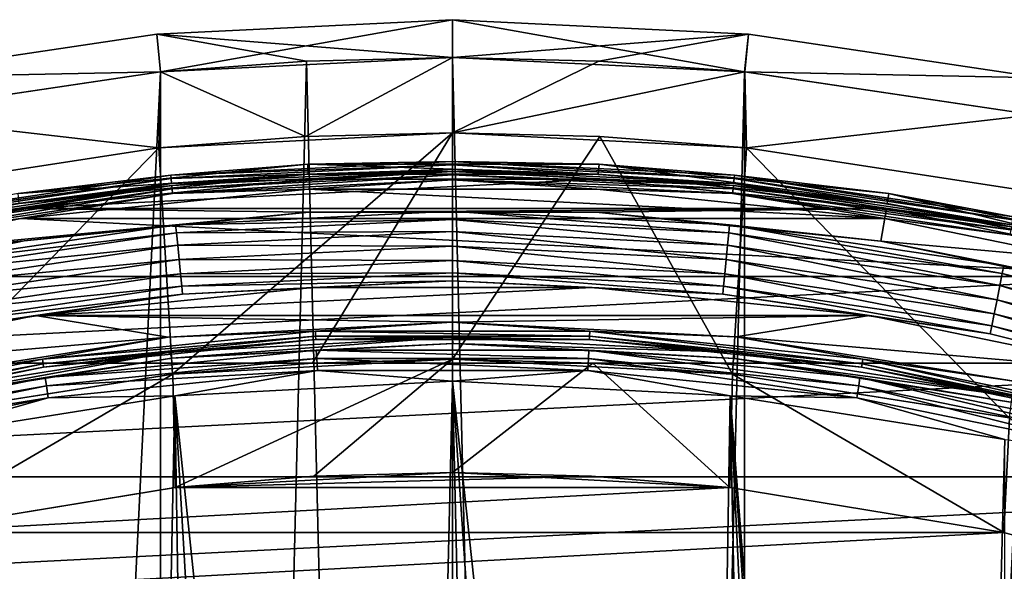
# Model space of a CAD drawing. Header units: millimetres. Extents: x -40 to 40, y -40 to 40.
# Tile 253 of 256: x -5.7 to 7.3, y 32.7 to 40. Entities that reach past the tile are written whole.
import ezdxf

# ---------------------------------------------------------------- set-up
doc = ezdxf.new("R2010")
doc.units = ezdxf.units.MM
doc.header["$LTSCALE"] = 26.699852
for name, color, linetype in [('1', 7, 'CONTINUOUS'), ('10', 7, 'CONTINUOUS'), ('11', 7, 'CONTINUOUS'), ('12', 7, 'CONTINUOUS'), ('13', 7, 'CONTINUOUS'), ('14', 7, 'CONTINUOUS'), ('15', 7, 'CONTINUOUS'), ('16', 7, 'CONTINUOUS'), ('17', 7, 'CONTINUOUS'), ('2', 7, 'CONTINUOUS'), ('38', 7, 'CONTINUOUS'), ('40', 7, 'CONTINUOUS'), ('41', 7, 'CONTINUOUS'), ('43', 7, 'CONTINUOUS'), ('44', 7, 'CONTINUOUS'), ('45', 7, 'CONTINUOUS'), ('48', 7, 'CONTINUOUS'), ('5', 7, 'CONTINUOUS'), ('6', 7, 'CONTINUOUS'), ('60', 7, 'CONTINUOUS'), ('64', 7, 'CONTINUOUS'), ('65', 7, 'CONTINUOUS'), ('66', 7, 'CONTINUOUS'), ('7', 7, 'CONTINUOUS'), ('9', 7, 'CONTINUOUS')]:
    doc.layers.add(name, color=color, linetype=linetype)

msp = doc.modelspace()

# ---------------------------------------------------------------- linework, layer by layer
at = {"layer": '1', "linetype": 'Continuous'}
for points in [[(-1.939, 39.452), (-3.873, 39.31), (-3.872, -39.31), (-1.939, 39.452)], [(0, -39.5), (-1.939, 39.452), (-3.872, -39.31), (0, -39.5)], [(0, 39.5), (-1.939, 39.452), (0, -39.5), (0, 39.5)], [(1.939, -39.452), (0, 39.5), (0, -39.5), (1.939, -39.452)], [(3.872, 39.31), (0, 39.5), (1.939, -39.452), (3.872, 39.31)], [(-3.873, 39.31), (-7.707, 38.741), (-7.706, -38.741), (-3.873, 39.31)], [(-3.872, -39.31), (-3.873, 39.31), (-7.706, -38.741), (-3.872, -39.31)], [(3.873, -39.31), (3.872, 39.31), (1.939, -39.452), (3.873, -39.31)], [(7.706, 38.741), (3.872, 39.31), (3.873, -39.31), (7.706, 38.741)], [(7.707, -38.741), (7.706, 38.741), (3.873, -39.31), (7.707, -38.741)]]:
    msp.add_3dface(points, dxfattribs=at)
at = {"layer": '10', "linetype": 'Continuous'}
for points in [[(-3.896, 38.302, -15), (-1.951, 38.451, -15), (-3.895, 38.302, -4), (-3.896, 38.302, -15)], [(0, 38.5, -15), (0, 38.5, -4), (-3.895, 38.302, -4), (0, 38.5, -15)], [(-1.951, 38.451, -15), (0, 38.5, -15), (-3.895, 38.302, -4), (-1.951, 38.451, -15)], [(-7.751, 37.712, -15), (-3.896, 38.302, -15), (-7.75, 37.712, -4), (-7.751, 37.712, -15)], [(-7.75, 37.712, -4), (-3.896, 38.302, -15), (-3.895, 38.302, -4), (-7.75, 37.712, -4)]]:
    msp.add_3dface(points, dxfattribs=at)
at = {"layer": '11', "linetype": 'Continuous'}
for points in [[(-3.895, 38.302, -4), (0, 38.5, -4), (-3.712, 35.305, -4), (-3.895, 38.302, -4)], [(-3.712, 35.305, -4), (0, 38.5, -4), (-1.859, 35.451, -4), (-3.712, 35.305, -4)], [(0, 38.5, -4), (0, 35.5, -4), (-1.859, 35.451, -4), (0, 38.5, -4)], [(0, 38.5, -4), (1.951, 38.451, -4), (0, 35.5, -4), (0, 38.5, -4)], [(0, 35.5, -4), (1.951, 38.451, -4), (3.711, 35.305, -4), (0, 35.5, -4)], [(1.951, 38.451, -4), (3.896, 38.302, -4), (3.711, 35.305, -4), (1.951, 38.451, -4)], [(-7.75, 37.712, -4), (-3.895, 38.302, -4), (-7.382, 34.724, -4), (-7.75, 37.712, -4)], [(-7.382, 34.724, -4), (-3.895, 38.302, -4), (-3.712, 35.305, -4), (-7.382, 34.724, -4)], [(3.711, 35.305, -4), (3.896, 38.302, -4), (7.381, 34.724, -4), (3.711, 35.305, -4)], [(3.896, 38.302, -4), (7.751, 37.712, -4), (7.381, 34.724, -4), (3.896, 38.302, -4)]]:
    msp.add_3dface(points, dxfattribs=at)
at = {"layer": '12', "linetype": 'Continuous'}
for points in [[(0, 35.5, -6.5), (3.711, 35.305, -4), (1.859, 35.451, -6.5), (0, 35.5, -6.5)], [(0, 35.5, -4), (3.711, 35.305, -4), (0, 35.5, -6.5), (0, 35.5, -4)], [(1.859, 35.451, -6.5), (3.711, 35.305, -4), (3.712, 35.305, -6.5), (1.859, 35.451, -6.5)], [(3.711, 35.305, -4), (7.381, 34.724, -4), (3.712, 35.305, -6.5), (3.711, 35.305, -4)], [(3.712, 35.305, -6.5), (7.381, 34.724, -4), (7.382, 34.724, -6.5), (3.712, 35.305, -6.5)]]:
    msp.add_3dface(points, dxfattribs=at)
at = {"layer": '13', "linetype": 'Continuous'}
for points in [[(-3.712, 35.305, -4), (-1.859, 35.451, -4), (-3.711, 35.305, -6.5), (-3.712, 35.305, -4)], [(0, 35.5, -4), (0, 35.5, -6.5), (-3.711, 35.305, -6.5), (0, 35.5, -4)], [(-1.859, 35.451, -4), (0, 35.5, -4), (-3.711, 35.305, -6.5), (-1.859, 35.451, -4)], [(-7.382, 34.724, -4), (-3.712, 35.305, -4), (-7.381, 34.724, -6.5), (-7.382, 34.724, -4)], [(-7.381, 34.724, -6.5), (-3.712, 35.305, -4), (-3.711, 35.305, -6.5), (-7.381, 34.724, -6.5)]]:
    msp.add_3dface(points, dxfattribs=at)
at = {"layer": '14', "linetype": 'Continuous'}
for points in [[(-3.711, 35.305, -6.5), (0, 35.5, -6.5), (-3.677, 33.801, -6.5), (-3.711, 35.305, -6.5)], [(-3.677, 33.801, -6.5), (0, 35.5, -6.5), (-1.842, 33.95, -6.5), (-3.677, 33.801, -6.5)], [(-1.842, 33.95, -6.5), (0, 35.5, -6.5), (0, 34, -6.5), (-1.842, 33.95, -6.5)], [(0, 35.5, -6.5), (1.859, 35.451, -6.5), (0, 34, -6.5), (0, 35.5, -6.5)], [(0, 34, -6.5), (1.859, 35.451, -6.5), (3.676, 33.801, -6.5), (0, 34, -6.5)], [(1.859, 35.451, -6.5), (3.712, 35.305, -6.5), (3.676, 33.801, -6.5), (1.859, 35.451, -6.5)], [(-7.381, 34.724, -6.5), (-3.711, 35.305, -6.5), (-7.31, 33.205, -6.5), (-7.381, 34.724, -6.5)], [(-7.31, 33.205, -6.5), (-3.711, 35.305, -6.5), (-3.677, 33.801, -6.5), (-7.31, 33.205, -6.5)], [(3.676, 33.801, -6.5), (3.712, 35.305, -6.5), (7.309, 33.205, -6.5), (3.676, 33.801, -6.5)], [(3.712, 35.305, -6.5), (7.382, 34.724, -6.5), (7.309, 33.205, -6.5), (3.712, 35.305, -6.5)], [(7.309, 33.205, -6.5), (7.382, 34.724, -6.5), (10.857, 32.22, -6.5), (7.309, 33.205, -6.5)]]:
    msp.add_3dface(points, dxfattribs=at)
at = {"layer": '15', "linetype": 'Continuous'}
for points in [[(-3.677, 33.801, -6.5), (-1.842, 33.95, -6.5), (-3.676, 33.801, -3.5), (-3.677, 33.801, -6.5)], [(0, 34, -6.5), (0, 34, -3.5), (-3.676, 33.801, -3.5), (0, 34, -6.5)], [(-1.842, 33.95, -6.5), (0, 34, -6.5), (-3.676, 33.801, -3.5), (-1.842, 33.95, -6.5)], [(-7.31, 33.205, -6.5), (-3.677, 33.801, -6.5), (-7.309, 33.205, -3.5), (-7.31, 33.205, -6.5)], [(-7.309, 33.205, -3.5), (-3.677, 33.801, -6.5), (-3.676, 33.801, -3.5), (-7.309, 33.205, -3.5)]]:
    msp.add_3dface(points, dxfattribs=at)
at = {"layer": '16', "linetype": 'Continuous'}
for points in [[(-3.676, 33.801, -3.5), (0, 34, -3.5), (1.842, 33.95, -3.5), (-3.676, 33.801, -3.5)], [(3.677, 33.801, -3.5), (-3.676, 33.801, -3.5), (1.842, 33.95, -3.5), (3.677, 33.801, -3.5)], [(-7.309, 33.205, -3.5), (-3.676, 33.801, -3.5), (3.677, 33.801, -3.5), (-7.309, 33.205, -3.5)], [(7.31, 33.205, -3.5), (-7.309, 33.205, -3.5), (3.677, 33.801, -3.5), (7.31, 33.205, -3.5)], [(10.857, 32.22, -3.5), (-10.857, 32.22, -3.5), (7.31, 33.205, -3.5), (10.857, 32.22, -3.5)], [(-10.857, 32.22, -3.5), (-7.309, 33.205, -3.5), (7.31, 33.205, -3.5), (-10.857, 32.22, -3.5)]]:
    msp.add_3dface(points, dxfattribs=at)
at = {"layer": '17', "linetype": 'Continuous'}
for points in [[(0, 34, -6.5), (3.676, 33.801, -6.5), (0, 34, -3.5), (0, 34, -6.5)], [(0, 34, -3.5), (3.676, 33.801, -6.5), (1.842, 33.95, -3.5), (0, 34, -3.5)], [(3.676, 33.801, -6.5), (3.677, 33.801, -3.5), (1.842, 33.95, -3.5), (3.676, 33.801, -6.5)], [(3.676, 33.801, -6.5), (7.309, 33.205, -6.5), (3.677, 33.801, -3.5), (3.676, 33.801, -6.5)], [(7.309, 33.205, -6.5), (7.31, 33.205, -3.5), (3.677, 33.801, -3.5), (7.309, 33.205, -6.5)], [(7.309, 33.205, -6.5), (10.857, 32.22, -6.5), (7.31, 33.205, -3.5), (7.309, 33.205, -6.5)], [(10.857, 32.22, -6.5), (10.857, 32.22, -3.5), (7.31, 33.205, -3.5), (10.857, 32.22, -6.5)]]:
    msp.add_3dface(points, dxfattribs=at)
at = {"layer": '2', "linetype": 'Continuous'}
for points in [[(-3.921, 39.807, -0.5), (0, 39.5), (0, 40, -0.5), (-3.921, 39.807, -0.5)], [(0, 40, -0.5), (3.872, 39.31), (3.921, 39.807, -0.5), (0, 40, -0.5)], [(0, 39.5), (3.872, 39.31), (0, 40, -0.5), (0, 39.5)], [(-7.804, 39.231, -0.5), (-3.873, 39.31), (-3.921, 39.807, -0.5), (-7.804, 39.231, -0.5)], [(-3.873, 39.31), (-1.939, 39.452), (-3.921, 39.807, -0.5), (-3.873, 39.31)], [(-1.939, 39.452), (0, 39.5), (-3.921, 39.807, -0.5), (-1.939, 39.452)], [(3.921, 39.807, -0.5), (3.872, 39.31), (7.804, 39.231, -0.5), (3.921, 39.807, -0.5)], [(-7.707, 38.741), (-3.873, 39.31), (-7.804, 39.231, -0.5), (-7.707, 38.741)], [(3.872, 39.31), (7.706, 38.741), (7.804, 39.231, -0.5), (3.872, 39.31)]]:
    msp.add_3dface(points, dxfattribs=at)
at = {"layer": '38', "linetype": 'Continuous'}
for points in [[(1.849, 36.453, -6), (-5.528, 36.079, -6), (5.527, 36.079, -6), (1.849, 36.453, -6)], [(-1.849, 36.453, -6), (-5.528, 36.079, -6), (1.849, 36.453, -6), (-1.849, 36.453, -6)], [(-5.528, 36.079, -6), (-9.15, 35.335, -6), (-3.769, 35.795, -6), (-5.528, 36.079, -6)], [(5.527, 36.079, -6), (-5.528, 36.079, -6), (-0.008, 35.993, -6), (5.527, 36.079, -6)], [(-0.008, 35.993, -6), (-5.528, 36.079, -6), (-3.769, 35.795, -6), (-0.008, 35.993, -6)], [(3.754, 35.796, -6), (5.527, 36.079, -6), (-0.008, 35.993, -6), (3.754, 35.796, -6)], [(9.149, 35.335, -6), (5.527, 36.079, -6), (3.754, 35.796, -6), (9.149, 35.335, -6)], [(-3.769, 35.795, -6), (-9.15, 35.335, -6), (-7.489, 35.205, -6), (-3.769, 35.795, -6)], [(7.474, 35.208, -6), (9.149, 35.335, -6), (3.754, 35.796, -6), (7.474, 35.208, -6)]]:
    msp.add_3dface(points, dxfattribs=at)
at = {"layer": '40', "linetype": 'Continuous'}
for points in [[(-5.679, 37.068, -6), (-3.672, 37.282, -5.81), (-1.9, 37.452, -6), (-5.679, 37.068, -6)], [(-3.672, 37.282, -5.81), (0, 37.462, -5.81), (-1.9, 37.452, -6), (-3.672, 37.282, -5.81)], [(-3.672, 37.282, -5.81), (0, 37.354, -5.647), (0, 37.462, -5.81), (-3.672, 37.282, -5.81)], [(-3.661, 37.174, -5.647), (0, 37.354, -5.647), (-3.672, 37.282, -5.81), (-3.661, 37.174, -5.647)], [(-3.661, 37.174, -5.647), (0, 37.192, -5.538), (0, 37.354, -5.647), (-3.661, 37.174, -5.647)], [(-1.9, 37.452, -6), (0, 37.462, -5.81), (1.899, 37.452, -6), (-1.9, 37.452, -6)], [(0, 37.462, -5.81), (3.672, 37.282, -5.81), (1.899, 37.452, -6), (0, 37.462, -5.81)], [(0, 37.462, -5.81), (3.661, 37.174, -5.647), (3.672, 37.282, -5.81), (0, 37.462, -5.81)], [(0, 37.354, -5.647), (3.661, 37.174, -5.647), (0, 37.462, -5.81), (0, 37.354, -5.647)], [(0, 37.192, -5.538), (3.645, 37.013, -5.538), (0, 37.354, -5.647), (0, 37.192, -5.538)], [(0, 37.354, -5.647), (3.645, 37.013, -5.538), (3.661, 37.174, -5.647), (0, 37.354, -5.647)], [(1.899, 37.452, -6), (3.672, 37.282, -5.81), (5.679, 37.067, -6), (1.899, 37.452, -6)], [(-7.309, 36.743, -5.81), (-3.672, 37.282, -5.81), (-5.679, 37.068, -6), (-7.309, 36.743, -5.81)], [(-7.309, 36.743, -5.81), (-3.661, 37.174, -5.647), (-3.672, 37.282, -5.81), (-7.309, 36.743, -5.81)], [(3.661, 37.174, -5.647), (7.287, 36.636, -5.647), (3.672, 37.282, -5.81), (3.661, 37.174, -5.647)], [(3.672, 37.282, -5.81), (7.309, 36.743, -5.81), (5.679, 37.067, -6), (3.672, 37.282, -5.81)], [(3.672, 37.282, -5.81), (7.287, 36.636, -5.647), (7.309, 36.743, -5.81), (3.672, 37.282, -5.81)], [(-7.287, 36.636, -5.647), (-3.661, 37.174, -5.647), (-7.309, 36.743, -5.81), (-7.287, 36.636, -5.647)], [(-7.287, 36.636, -5.647), (-3.645, 37.013, -5.538), (-3.661, 37.174, -5.647), (-7.287, 36.636, -5.647)], [(-3.645, 37.013, -5.538), (0, 37.192, -5.538), (-3.661, 37.174, -5.647), (-3.645, 37.013, -5.538)], [(-3.645, 37.013, -5.538), (0, 37.001, -5.5), (0, 37.192, -5.538), (-3.645, 37.013, -5.538)], [(0, 37.192, -5.538), (3.627, 36.822, -5.5), (3.645, 37.013, -5.538), (0, 37.192, -5.538)], [(0, 37.001, -5.5), (3.627, 36.822, -5.5), (0, 37.192, -5.538), (0, 37.001, -5.5)], [(3.645, 37.013, -5.538), (7.256, 36.477, -5.538), (3.661, 37.174, -5.647), (3.645, 37.013, -5.538)], [(3.661, 37.174, -5.647), (7.256, 36.477, -5.538), (7.287, 36.636, -5.647), (3.661, 37.174, -5.647)], [(-9.399, 36.303, -6), (-7.309, 36.743, -5.81), (-5.679, 37.068, -6), (-9.399, 36.303, -6)], [(-7.256, 36.477, -5.538), (-3.645, 37.013, -5.538), (-7.287, 36.636, -5.647), (-7.256, 36.477, -5.538)], [(-7.256, 36.477, -5.538), (-3.627, 36.822, -5.5), (-3.645, 37.013, -5.538), (-7.256, 36.477, -5.538)], [(-3.627, 36.822, -5.5), (0, 37.001, -5.5), (-3.645, 37.013, -5.538), (-3.627, 36.822, -5.5)], [(-3.627, 36.822, -5.5), (0, 36.809, -5.538), (0, 37.001, -5.5), (-3.627, 36.822, -5.5)], [(0, 37.001, -5.5), (3.608, 36.632, -5.538), (3.627, 36.822, -5.5), (0, 37.001, -5.5)], [(0, 36.809, -5.538), (3.608, 36.632, -5.538), (0, 37.001, -5.5), (0, 36.809, -5.538)], [(3.627, 36.822, -5.5), (7.218, 36.29, -5.5), (3.645, 37.013, -5.538), (3.627, 36.822, -5.5)], [(3.645, 37.013, -5.538), (7.218, 36.29, -5.5), (7.256, 36.477, -5.538), (3.645, 37.013, -5.538)], [(5.679, 37.067, -6), (7.309, 36.743, -5.81), (9.399, 36.303, -6), (5.679, 37.067, -6)], [(-7.218, 36.29, -5.5), (-3.627, 36.822, -5.5), (-7.256, 36.477, -5.538), (-7.218, 36.29, -5.5)], [(-7.218, 36.29, -5.5), (-3.608, 36.632, -5.538), (-3.627, 36.822, -5.5), (-7.218, 36.29, -5.5)], [(-3.608, 36.632, -5.538), (0, 36.809, -5.538), (-3.627, 36.822, -5.5), (-3.608, 36.632, -5.538)], [(3.608, 36.632, -5.538), (7.181, 36.102, -5.538), (3.627, 36.822, -5.5), (3.608, 36.632, -5.538)], [(3.627, 36.822, -5.5), (7.181, 36.102, -5.538), (7.218, 36.29, -5.5), (3.627, 36.822, -5.5)], [(-3.608, 36.632, -5.538), (0, 36.647, -5.646), (0, 36.809, -5.538), (-3.608, 36.632, -5.538)], [(0, 36.809, -5.538), (3.592, 36.47, -5.646), (3.608, 36.632, -5.538), (0, 36.809, -5.538)], [(0, 36.647, -5.646), (3.592, 36.47, -5.646), (0, 36.809, -5.538), (0, 36.647, -5.646)], [(7.287, 36.636, -5.647), (10.843, 35.746, -5.647), (7.309, 36.743, -5.81), (7.287, 36.636, -5.647)], [(7.309, 36.743, -5.81), (10.875, 35.849, -5.81), (9.399, 36.303, -6), (7.309, 36.743, -5.81)], [(7.309, 36.743, -5.81), (10.843, 35.746, -5.647), (10.875, 35.849, -5.81), (7.309, 36.743, -5.81)], [(-7.181, 36.102, -5.538), (-3.608, 36.632, -5.538), (-7.218, 36.29, -5.5), (-7.181, 36.102, -5.538)], [(-7.181, 36.102, -5.538), (-3.592, 36.47, -5.646), (-3.608, 36.632, -5.538), (-7.181, 36.102, -5.538)], [(-3.592, 36.47, -5.646), (0, 36.647, -5.646), (-3.608, 36.632, -5.538), (-3.592, 36.47, -5.646)], [(-3.592, 36.47, -5.646), (0, 36.538, -5.809), (0, 36.647, -5.646), (-3.592, 36.47, -5.646)], [(0, 36.538, -5.809), (3.581, 36.362, -5.809), (0, 36.647, -5.646), (0, 36.538, -5.809)], [(0, 36.647, -5.646), (3.581, 36.362, -5.809), (3.592, 36.47, -5.646), (0, 36.647, -5.646)], [(3.592, 36.47, -5.646), (7.149, 35.942, -5.646), (3.608, 36.632, -5.538), (3.592, 36.47, -5.646)], [(3.608, 36.632, -5.538), (7.149, 35.942, -5.646), (7.181, 36.102, -5.538), (3.608, 36.632, -5.538)], [(7.256, 36.477, -5.538), (10.796, 35.591, -5.538), (7.287, 36.636, -5.647), (7.256, 36.477, -5.538)], [(7.287, 36.636, -5.647), (10.796, 35.591, -5.538), (10.843, 35.746, -5.647), (7.287, 36.636, -5.647)], [(-7.149, 35.942, -5.646), (-3.592, 36.47, -5.646), (-7.181, 36.102, -5.538), (-7.149, 35.942, -5.646)], [(-7.149, 35.942, -5.646), (-3.581, 36.362, -5.809), (-3.592, 36.47, -5.646), (-7.149, 35.942, -5.646)], [(-5.528, 36.079, -6), (-1.849, 36.453, -6), (-3.581, 36.362, -5.809), (-5.528, 36.079, -6)], [(-3.581, 36.362, -5.809), (0, 36.538, -5.809), (-3.592, 36.47, -5.646), (-3.581, 36.362, -5.809)], [(-3.581, 36.362, -5.809), (-1.849, 36.453, -6), (0, 36.538, -5.809), (-3.581, 36.362, -5.809)], [(-1.849, 36.453, -6), (1.849, 36.453, -6), (0, 36.538, -5.809), (-1.849, 36.453, -6)], [(0, 36.538, -5.809), (1.849, 36.453, -6), (3.581, 36.362, -5.809), (0, 36.538, -5.809)], [(1.849, 36.453, -6), (5.527, 36.079, -6), (3.581, 36.362, -5.809), (1.849, 36.453, -6)], [(3.581, 36.362, -5.809), (7.128, 35.836, -5.809), (3.592, 36.47, -5.646), (3.581, 36.362, -5.809)], [(3.592, 36.47, -5.646), (7.128, 35.836, -5.809), (7.149, 35.942, -5.646), (3.592, 36.47, -5.646)], [(7.218, 36.29, -5.5), (10.741, 35.407, -5.5), (7.256, 36.477, -5.538), (7.218, 36.29, -5.5)], [(7.256, 36.477, -5.538), (10.741, 35.407, -5.5), (10.796, 35.591, -5.538), (7.256, 36.477, -5.538)], [(-7.128, 35.836, -5.809), (-3.581, 36.362, -5.809), (-7.149, 35.942, -5.646), (-7.128, 35.836, -5.809)], [(-7.128, 35.836, -5.809), (-5.528, 36.079, -6), (-3.581, 36.362, -5.809), (-7.128, 35.836, -5.809)], [(3.581, 36.362, -5.809), (5.527, 36.079, -6), (7.128, 35.836, -5.809), (3.581, 36.362, -5.809)], [(7.181, 36.102, -5.538), (10.685, 35.224, -5.538), (7.218, 36.29, -5.5), (7.181, 36.102, -5.538)], [(7.218, 36.29, -5.5), (10.685, 35.224, -5.538), (10.741, 35.407, -5.5), (7.218, 36.29, -5.5)], [(-9.15, 35.335, -6), (-5.528, 36.079, -6), (-7.128, 35.836, -5.809), (-9.15, 35.335, -6)], [(5.527, 36.079, -6), (9.149, 35.335, -6), (7.128, 35.836, -5.809), (5.527, 36.079, -6)], [(7.149, 35.942, -5.646), (10.638, 35.069, -5.646), (7.181, 36.102, -5.538), (7.149, 35.942, -5.646)], [(7.181, 36.102, -5.538), (10.638, 35.069, -5.646), (10.685, 35.224, -5.538), (7.181, 36.102, -5.538)], [(7.128, 35.836, -5.809), (10.606, 34.965, -5.809), (7.149, 35.942, -5.646), (7.128, 35.836, -5.809)], [(7.149, 35.942, -5.646), (10.606, 34.965, -5.809), (10.638, 35.069, -5.646), (7.149, 35.942, -5.646)], [(7.128, 35.836, -5.809), (9.149, 35.335, -6), (10.606, 34.965, -5.809), (7.128, 35.836, -5.809)]]:
    msp.add_3dface(points, dxfattribs=at)
at = {"layer": '41', "linetype": 'Continuous'}
for points in [[(-1.91, 37.888, -6), (-5.733, 37.5, -6), (1.932, 37.887, -6), (-1.91, 37.888, -6)], [(1.932, 37.887, -6), (-5.733, 37.5, -6), (5.754, 37.497, -6), (1.932, 37.887, -6)], [(-9.496, 36.728, -6), (-1.9, 37.452, -6), (-5.733, 37.5, -6), (-9.496, 36.728, -6)], [(-5.733, 37.5, -6), (-1.9, 37.452, -6), (5.754, 37.497, -6), (-5.733, 37.5, -6)], [(-1.9, 37.452, -6), (1.899, 37.452, -6), (5.754, 37.497, -6), (-1.9, 37.452, -6)], [(1.899, 37.452, -6), (5.679, 37.067, -6), (5.754, 37.497, -6), (1.899, 37.452, -6)], [(5.754, 37.497, -6), (5.679, 37.067, -6), (9.516, 36.723, -6), (5.754, 37.497, -6)], [(-5.679, 37.068, -6), (-1.9, 37.452, -6), (-9.496, 36.728, -6), (-5.679, 37.068, -6)], [(-9.399, 36.303, -6), (-5.679, 37.068, -6), (-9.496, 36.728, -6), (-9.399, 36.303, -6)], [(5.679, 37.067, -6), (9.399, 36.303, -6), (9.516, 36.723, -6), (5.679, 37.067, -6)]]:
    msp.add_3dface(points, dxfattribs=at)
at = {"layer": '43', "linetype": 'Continuous'}
for points in [[(-3.737, 37.938, -6.126), (0, 38.122, -6.126), (-1.92, 38.088, -6.203), (-3.737, 37.938, -6.126)], [(-3.737, 37.938, -6.126), (0, 38.079, -6.06), (0, 38.122, -6.126), (-3.737, 37.938, -6.126)], [(-1.92, 38.088, -6.203), (0, 38.122, -6.126), (1.942, 38.087, -6.203), (-1.92, 38.088, -6.203)], [(0, 38.122, -6.126), (3.737, 37.938, -6.126), (1.942, 38.087, -6.203), (0, 38.122, -6.126)], [(0, 38.079, -6.06), (3.732, 37.895, -6.06), (0, 38.122, -6.126), (0, 38.079, -6.06)], [(0, 38.122, -6.126), (3.732, 37.895, -6.06), (3.737, 37.938, -6.126), (0, 38.122, -6.126)], [(-5.762, 37.698, -6.203), (-3.737, 37.938, -6.126), (-1.92, 38.088, -6.203), (-5.762, 37.698, -6.203)], [(-3.732, 37.895, -6.06), (0, 38.079, -6.06), (-3.737, 37.938, -6.126), (-3.732, 37.895, -6.06)], [(-3.732, 37.895, -6.06), (0, 38.013, -6.016), (0, 38.079, -6.06), (-3.732, 37.895, -6.06)], [(-3.726, 37.83, -6.016), (0, 38.013, -6.016), (-3.732, 37.895, -6.06), (-3.726, 37.83, -6.016)], [(-3.726, 37.83, -6.016), (-1.91, 37.888, -6), (0, 38.013, -6.016), (-3.726, 37.83, -6.016)], [(-1.91, 37.888, -6), (1.932, 37.887, -6), (0, 38.013, -6.016), (-1.91, 37.888, -6)], [(0, 38.079, -6.06), (3.726, 37.83, -6.016), (3.732, 37.895, -6.06), (0, 38.079, -6.06)], [(0, 38.013, -6.016), (3.726, 37.83, -6.016), (0, 38.079, -6.06), (0, 38.013, -6.016)], [(0, 38.013, -6.016), (1.932, 37.887, -6), (3.726, 37.83, -6.016), (0, 38.013, -6.016)], [(1.942, 38.087, -6.203), (3.737, 37.938, -6.126), (5.785, 37.695, -6.203), (1.942, 38.087, -6.203)], [(-7.437, 37.389, -6.126), (-3.737, 37.938, -6.126), (-5.762, 37.698, -6.203), (-7.437, 37.389, -6.126)], [(-7.437, 37.389, -6.126), (-3.732, 37.895, -6.06), (-3.737, 37.938, -6.126), (-7.437, 37.389, -6.126)], [(-7.429, 37.347, -6.06), (-3.732, 37.895, -6.06), (-7.437, 37.389, -6.126), (-7.429, 37.347, -6.06)], [(-7.429, 37.347, -6.06), (-3.726, 37.83, -6.016), (-3.732, 37.895, -6.06), (-7.429, 37.347, -6.06)], [(-5.733, 37.5, -6), (-1.91, 37.888, -6), (-3.726, 37.83, -6.016), (-5.733, 37.5, -6)], [(1.932, 37.887, -6), (5.754, 37.497, -6), (3.726, 37.83, -6.016), (1.932, 37.887, -6)], [(3.726, 37.83, -6.016), (7.416, 37.283, -6.016), (3.732, 37.895, -6.06), (3.726, 37.83, -6.016)], [(3.732, 37.895, -6.06), (7.429, 37.347, -6.06), (3.737, 37.938, -6.126), (3.732, 37.895, -6.06)], [(3.732, 37.895, -6.06), (7.416, 37.283, -6.016), (7.429, 37.347, -6.06), (3.732, 37.895, -6.06)], [(3.737, 37.938, -6.126), (7.437, 37.389, -6.126), (5.785, 37.695, -6.203), (3.737, 37.938, -6.126)], [(3.737, 37.938, -6.126), (7.429, 37.347, -6.06), (7.437, 37.389, -6.126), (3.737, 37.938, -6.126)], [(-7.416, 37.283, -6.016), (-3.726, 37.83, -6.016), (-7.429, 37.347, -6.06), (-7.416, 37.283, -6.016)], [(-7.416, 37.283, -6.016), (-5.733, 37.5, -6), (-3.726, 37.83, -6.016), (-7.416, 37.283, -6.016)], [(3.726, 37.83, -6.016), (5.754, 37.497, -6), (7.416, 37.283, -6.016), (3.726, 37.83, -6.016)], [(5.785, 37.695, -6.203), (7.437, 37.389, -6.126), (9.567, 36.917, -6.203), (5.785, 37.695, -6.203)], [(-9.496, 36.728, -6), (-5.733, 37.5, -6), (-7.416, 37.283, -6.016), (-9.496, 36.728, -6)], [(5.754, 37.497, -6), (9.516, 36.723, -6), (7.416, 37.283, -6.016), (5.754, 37.497, -6)]]:
    msp.add_3dface(points, dxfattribs=at)
at = {"layer": '44', "linetype": 'Continuous'}
for points in [[(-5.762, 37.698, -6.203), (-1.92, 38.088, -6.203), (-1.917, 37.955, -13.803), (-5.762, 37.698, -6.203)], [(-1.917, 37.955, -13.803), (-1.92, 38.088, -6.203), (1.932, 37.954, -13.803), (-1.917, 37.955, -13.803)], [(-1.92, 38.088, -6.203), (1.942, 38.087, -6.203), (1.932, 37.954, -13.803), (-1.92, 38.088, -6.203)], [(1.932, 37.954, -13.803), (1.942, 38.087, -6.203), (5.76, 37.564, -13.803), (1.932, 37.954, -13.803)], [(1.942, 38.087, -6.203), (5.785, 37.695, -6.203), (5.76, 37.564, -13.803), (1.942, 38.087, -6.203)], [(-5.747, 37.566, -13.803), (-5.762, 37.698, -6.203), (-1.917, 37.955, -13.803), (-5.747, 37.566, -13.803)], [(5.76, 37.564, -13.803), (5.785, 37.695, -6.203), (9.532, 36.789, -13.803), (5.76, 37.564, -13.803)], [(5.785, 37.695, -6.203), (9.567, 36.917, -6.203), (9.532, 36.789, -13.803), (5.785, 37.695, -6.203)]]:
    msp.add_3dface(points, dxfattribs=at)
at = {"layer": '45', "linetype": 'Continuous'}
for points in [[(-5.747, 37.566, -13.803), (-1.917, 37.955, -13.803), (-3.723, 37.804, -13.879), (-5.747, 37.566, -13.803)], [(-3.723, 37.804, -13.879), (0, 37.987, -13.879), (-3.719, 37.761, -13.943), (-3.723, 37.804, -13.879)], [(-3.723, 37.804, -13.879), (-1.917, 37.955, -13.803), (0, 37.987, -13.879), (-3.723, 37.804, -13.879)], [(-3.719, 37.761, -13.943), (0, 37.987, -13.879), (0, 37.944, -13.943), (-3.719, 37.761, -13.943)], [(-3.719, 37.761, -13.943), (0, 37.944, -13.943), (-3.713, 37.697, -13.985), (-3.719, 37.761, -13.943)], [(-3.713, 37.697, -13.985), (0, 37.944, -13.943), (0, 37.879, -13.985), (-3.713, 37.697, -13.985)], [(-3.713, 37.697, -13.985), (0, 37.879, -13.985), (-1.915, 37.755, -14), (-3.713, 37.697, -13.985)], [(-1.917, 37.955, -13.803), (1.932, 37.954, -13.803), (0, 37.987, -13.879), (-1.917, 37.955, -13.803)], [(-1.915, 37.755, -14), (0, 37.879, -13.985), (1.914, 37.755, -14), (-1.915, 37.755, -14)], [(0, 37.987, -13.879), (3.723, 37.804, -13.879), (0, 37.944, -13.943), (0, 37.987, -13.879)], [(0, 37.987, -13.879), (1.932, 37.954, -13.803), (3.723, 37.804, -13.879), (0, 37.987, -13.879)], [(0, 37.944, -13.943), (3.723, 37.804, -13.879), (3.719, 37.761, -13.943), (0, 37.944, -13.943)], [(0, 37.944, -13.943), (3.719, 37.761, -13.943), (0, 37.879, -13.985), (0, 37.944, -13.943)], [(0, 37.879, -13.985), (3.713, 37.697, -13.985), (1.914, 37.755, -14), (0, 37.879, -13.985)], [(0, 37.879, -13.985), (3.719, 37.761, -13.943), (3.713, 37.697, -13.985), (0, 37.879, -13.985)], [(1.932, 37.954, -13.803), (5.76, 37.564, -13.803), (3.723, 37.804, -13.879), (1.932, 37.954, -13.803)], [(-7.411, 37.257, -13.879), (-3.723, 37.804, -13.879), (-7.402, 37.215, -13.943), (-7.411, 37.257, -13.879)], [(-7.411, 37.257, -13.879), (-5.747, 37.566, -13.803), (-3.723, 37.804, -13.879), (-7.411, 37.257, -13.879)], [(-7.402, 37.215, -13.943), (-3.723, 37.804, -13.879), (-3.719, 37.761, -13.943), (-7.402, 37.215, -13.943)], [(-7.402, 37.215, -13.943), (-3.719, 37.761, -13.943), (-7.39, 37.151, -13.985), (-7.402, 37.215, -13.943)], [(-7.39, 37.151, -13.985), (-3.719, 37.761, -13.943), (-3.713, 37.697, -13.985), (-7.39, 37.151, -13.985)], [(-5.724, 37.368, -14), (-3.713, 37.697, -13.985), (-1.915, 37.755, -14), (-5.724, 37.368, -14)], [(1.914, 37.755, -14), (3.713, 37.697, -13.985), (5.725, 37.368, -14), (1.914, 37.755, -14)], [(3.719, 37.761, -13.943), (7.402, 37.215, -13.943), (3.713, 37.697, -13.985), (3.719, 37.761, -13.943)], [(3.723, 37.804, -13.879), (7.411, 37.257, -13.879), (3.719, 37.761, -13.943), (3.723, 37.804, -13.879)], [(3.719, 37.761, -13.943), (7.411, 37.257, -13.879), (7.402, 37.215, -13.943), (3.719, 37.761, -13.943)], [(3.723, 37.804, -13.879), (5.76, 37.564, -13.803), (7.411, 37.257, -13.879), (3.723, 37.804, -13.879)], [(-7.39, 37.151, -13.985), (-3.713, 37.697, -13.985), (-5.724, 37.368, -14), (-7.39, 37.151, -13.985)], [(3.713, 37.697, -13.985), (7.39, 37.151, -13.985), (5.725, 37.368, -14), (3.713, 37.697, -13.985)], [(3.713, 37.697, -13.985), (7.402, 37.215, -13.943), (7.39, 37.151, -13.985), (3.713, 37.697, -13.985)], [(5.76, 37.564, -13.803), (9.532, 36.789, -13.803), (7.411, 37.257, -13.879), (5.76, 37.564, -13.803)], [(-9.474, 36.597, -14), (-7.39, 37.151, -13.985), (-5.724, 37.368, -14), (-9.474, 36.597, -14)], [(5.725, 37.368, -14), (7.39, 37.151, -13.985), (9.475, 36.597, -14), (5.725, 37.368, -14)]]:
    msp.add_3dface(points, dxfattribs=at)
at = {"layer": '48', "linetype": 'Continuous'}
for points in [[(-5.724, 37.368, -14), (-1.915, 37.755, -14), (5.725, 37.368, -14), (-5.724, 37.368, -14)], [(-1.915, 37.755, -14), (1.914, 37.755, -14), (5.725, 37.368, -14), (-1.915, 37.755, -14)], [(-9.474, 36.597, -14), (-5.724, 37.368, -14), (9.475, 36.597, -14), (-9.474, 36.597, -14)], [(-5.724, 37.368, -14), (5.725, 37.368, -14), (9.475, 36.597, -14), (-5.724, 37.368, -14)], [(-13.128, 35.451, -14), (-9.474, 36.597, -14), (9.475, 36.597, -14), (-13.128, 35.451, -14)], [(-13.128, 35.451, -14), (9.475, 36.597, -14), (13.128, 35.451, -14), (-13.128, 35.451, -14)], [(-16.646, 33.941, -14), (-13.128, 35.451, -14), (13.128, 35.451, -14), (-16.646, 33.941, -14)], [(-16.646, 33.941, -14), (13.128, 35.451, -14), (16.647, 33.941, -14), (-16.646, 33.941, -14)], [(-19.995, 32.083, -14), (-16.646, 33.941, -14), (16.647, 33.941, -14), (-19.995, 32.083, -14)], [(-19.995, 32.083, -14), (16.647, 33.941, -14), (19.996, 32.082, -14), (-19.995, 32.083, -14)]]:
    msp.add_3dface(points, dxfattribs=at)
at = {"layer": '5', "linetype": 'Continuous'}
for points in [[(-3.921, 39.807, -0.5), (0, 40, -0.5), (-3.921, 39.807, -14.5), (-3.921, 39.807, -0.5)], [(-3.921, 39.807, -14.5), (0, 40, -0.5), (0, 40, -14.5), (-3.921, 39.807, -14.5)], [(0, 40, -0.5), (3.921, 39.807, -0.5), (0, 40, -14.5), (0, 40, -0.5)], [(0, 40, -14.5), (3.921, 39.807, -0.5), (3.921, 39.807, -14.5), (0, 40, -14.5)], [(-7.804, 39.231, -0.5), (-3.921, 39.807, -0.5), (-7.804, 39.231, -14.5), (-7.804, 39.231, -0.5)], [(-7.804, 39.231, -14.5), (-3.921, 39.807, -0.5), (-3.921, 39.807, -14.5), (-7.804, 39.231, -14.5)], [(3.921, 39.807, -0.5), (7.804, 39.231, -0.5), (3.921, 39.807, -14.5), (3.921, 39.807, -0.5)], [(3.921, 39.807, -14.5), (7.804, 39.231, -0.5), (7.804, 39.231, -14.5), (3.921, 39.807, -14.5)]]:
    msp.add_3dface(points, dxfattribs=at)
at = {"layer": '6', "linetype": 'Continuous'}
for points in [[(-3.921, 39.807, -14.5), (0, 40, -14.5), (-3.872, 39.31, -15), (-3.921, 39.807, -14.5)], [(0, 40, -14.5), (0, 39.5, -15), (-3.872, 39.31, -15), (0, 40, -14.5)], [(0, 40, -14.5), (3.921, 39.807, -14.5), (0, 39.5, -15), (0, 40, -14.5)], [(-7.804, 39.231, -14.5), (-3.921, 39.807, -14.5), (-3.872, 39.31, -15), (-7.804, 39.231, -14.5)], [(0, 39.5, -15), (3.921, 39.807, -14.5), (1.939, 39.452, -15), (0, 39.5, -15)], [(1.939, 39.452, -15), (3.921, 39.807, -14.5), (3.873, 39.31, -15), (1.939, 39.452, -15)], [(3.921, 39.807, -14.5), (7.804, 39.231, -14.5), (3.873, 39.31, -15), (3.921, 39.807, -14.5)], [(-7.706, 38.741, -15), (-7.804, 39.231, -14.5), (-3.872, 39.31, -15), (-7.706, 38.741, -15)], [(3.873, 39.31, -15), (7.804, 39.231, -14.5), (7.707, 38.741, -15), (3.873, 39.31, -15)]]:
    msp.add_3dface(points, dxfattribs=at)
at = {"layer": '60', "linetype": 'Continuous'}
for points in [[(0, 35.209, -11.5), (-3.681, 35.016, -11.5), (-0.677, 6.374, -11.5), (0, 35.209, -11.5)], [(0.662, 6.376, -11.5), (0, 35.209, -11.5), (-0.677, 6.374, -11.5), (0.662, 6.376, -11.5)], [(3.68, 35.016, -11.5), (0, 35.209, -11.5), (3.195, 5.557, -11.5), (3.68, 35.016, -11.5)], [(3.195, 5.557, -11.5), (0, 35.209, -11.5), (1.971, 6.099, -11.5), (3.195, 5.557, -11.5)], [(1.971, 6.099, -11.5), (0, 35.209, -11.5), (0.662, 6.376, -11.5), (1.971, 6.099, -11.5)], [(-3.681, 35.016, -11.5), (-7.321, 34.439, -11.5), (-4.291, 4.761, -11.5), (-3.681, 35.016, -11.5)], [(-3.209, 5.549, -11.5), (-3.681, 35.016, -11.5), (-4.291, 4.761, -11.5), (-3.209, 5.549, -11.5)], [(-0.677, 6.374, -11.5), (-3.681, 35.016, -11.5), (-1.986, 6.094, -11.5), (-0.677, 6.374, -11.5)], [(-1.986, 6.094, -11.5), (-3.681, 35.016, -11.5), (-3.209, 5.549, -11.5), (-1.986, 6.094, -11.5)], [(4.28, 4.772, -11.5), (3.68, 35.016, -11.5), (3.195, 5.557, -11.5), (4.28, 4.772, -11.5)], [(7.32, 34.439, -11.5), (3.68, 35.016, -11.5), (6.41, 0.016, -11.5), (7.32, 34.439, -11.5)], [(6.41, 0.016, -11.5), (3.68, 35.016, -11.5), (6.267, 1.347, -11.5), (6.41, 0.016, -11.5)], [(6.267, 1.347, -11.5), (3.68, 35.016, -11.5), (5.85, 2.62, -11.5), (6.267, 1.347, -11.5)], [(5.85, 2.62, -11.5), (3.68, 35.016, -11.5), (5.178, 3.778, -11.5), (5.85, 2.62, -11.5)], [(5.178, 3.778, -11.5), (3.68, 35.016, -11.5), (4.28, 4.772, -11.5), (5.178, 3.778, -11.5)], [(-5.187, 3.766, -11.5), (-7.321, 34.439, -11.5), (-5.856, 2.606, -11.5), (-5.187, 3.766, -11.5)], [(-4.291, 4.761, -11.5), (-7.321, 34.439, -11.5), (-5.187, 3.766, -11.5), (-4.291, 4.761, -11.5)], [(7.321, -34.439, -11.5), (7.32, 34.439, -11.5), (6.41, 0.016, -11.5), (7.321, -34.439, -11.5)]]:
    msp.add_3dface(points, dxfattribs=at)
at = {"layer": '64', "linetype": 'Continuous'}
for points in [[(-0.008, 35.993, -6), (-3.769, 35.795, -6), (-1.819, 35.871, -6.015), (-0.008, 35.993, -6)], [(1.819, 35.871, -6.015), (-0.008, 35.993, -6), (-1.819, 35.871, -6.015), (1.819, 35.871, -6.015)], [(3.754, 35.796, -6), (-0.008, 35.993, -6), (1.819, 35.871, -6.015), (3.754, 35.796, -6)], [(-3.769, 35.795, -6), (-7.489, 35.205, -6), (-5.439, 35.503, -6.015), (-3.769, 35.795, -6)], [(-1.819, 35.871, -6.015), (-5.439, 35.503, -6.015), (-1.816, 35.806, -6.057), (-1.819, 35.871, -6.015)], [(-1.819, 35.871, -6.015), (-3.769, 35.795, -6), (-5.439, 35.503, -6.015), (-1.819, 35.871, -6.015)], [(-1.816, 35.806, -6.057), (-5.439, 35.503, -6.015), (-5.429, 35.439, -6.057), (-1.816, 35.806, -6.057)], [(-1.816, 35.806, -6.057), (-5.429, 35.439, -6.057), (-1.814, 35.763, -6.121), (-1.816, 35.806, -6.057)], [(-0.008, 35.793, -6.197), (-1.814, 35.763, -6.121), (-3.748, 35.596, -6.197), (-0.008, 35.793, -6.197)], [(1.819, 35.871, -6.015), (-1.819, 35.871, -6.015), (1.816, 35.806, -6.057), (1.819, 35.871, -6.015)], [(1.816, 35.806, -6.057), (-1.819, 35.871, -6.015), (-1.816, 35.806, -6.057), (1.816, 35.806, -6.057)], [(1.816, 35.806, -6.057), (-1.816, 35.806, -6.057), (1.814, 35.763, -6.121), (1.816, 35.806, -6.057)], [(1.814, 35.763, -6.121), (-1.816, 35.806, -6.057), (-1.814, 35.763, -6.121), (1.814, 35.763, -6.121)], [(1.814, 35.763, -6.121), (-1.814, 35.763, -6.121), (-0.008, 35.793, -6.197), (1.814, 35.763, -6.121)], [(3.732, 35.597, -6.197), (1.814, 35.763, -6.121), (-0.008, 35.793, -6.197), (3.732, 35.597, -6.197)], [(5.422, 35.396, -6.121), (1.816, 35.806, -6.057), (1.814, 35.763, -6.121), (5.422, 35.396, -6.121)], [(5.429, 35.439, -6.057), (1.819, 35.871, -6.015), (1.816, 35.806, -6.057), (5.429, 35.439, -6.057)], [(5.429, 35.439, -6.057), (1.816, 35.806, -6.057), (5.422, 35.396, -6.121), (5.429, 35.439, -6.057)], [(5.439, 35.503, -6.015), (1.819, 35.871, -6.015), (5.429, 35.439, -6.057), (5.439, 35.503, -6.015)], [(5.439, 35.503, -6.015), (3.754, 35.796, -6), (1.819, 35.871, -6.015), (5.439, 35.503, -6.015)], [(7.474, 35.208, -6), (3.754, 35.796, -6), (5.439, 35.503, -6.015), (7.474, 35.208, -6)], [(-1.814, 35.763, -6.121), (-5.429, 35.439, -6.057), (-5.422, 35.396, -6.121), (-1.814, 35.763, -6.121)], [(-1.814, 35.763, -6.121), (-5.422, 35.396, -6.121), (-3.748, 35.596, -6.197), (-1.814, 35.763, -6.121)], [(5.422, 35.396, -6.121), (1.814, 35.763, -6.121), (3.732, 35.597, -6.197), (5.422, 35.396, -6.121)], [(-3.748, 35.596, -6.197), (-5.422, 35.396, -6.121), (-7.447, 35.009, -6.197), (-3.748, 35.596, -6.197)], [(7.433, 35.012, -6.197), (5.422, 35.396, -6.121), (3.732, 35.597, -6.197), (7.433, 35.012, -6.197)], [(-5.439, 35.503, -6.015), (-9.003, 34.77, -6.015), (-5.429, 35.439, -6.057), (-5.439, 35.503, -6.015)], [(-5.439, 35.503, -6.015), (-7.489, 35.205, -6), (-9.003, 34.77, -6.015), (-5.439, 35.503, -6.015)], [(-5.429, 35.439, -6.057), (-9.003, 34.77, -6.015), (-8.986, 34.708, -6.057), (-5.429, 35.439, -6.057)], [(-5.429, 35.439, -6.057), (-8.986, 34.708, -6.057), (-5.422, 35.396, -6.121), (-5.429, 35.439, -6.057)], [(-5.422, 35.396, -6.121), (-8.986, 34.708, -6.057), (-8.976, 34.666, -6.121), (-5.422, 35.396, -6.121)], [(-5.422, 35.396, -6.121), (-8.976, 34.666, -6.121), (-7.447, 35.009, -6.197), (-5.422, 35.396, -6.121)], [(8.976, 34.666, -6.121), (5.429, 35.439, -6.057), (5.422, 35.396, -6.121), (8.976, 34.666, -6.121)], [(8.976, 34.666, -6.121), (5.422, 35.396, -6.121), (7.433, 35.012, -6.197), (8.976, 34.666, -6.121)], [(8.986, 34.708, -6.057), (5.439, 35.503, -6.015), (5.429, 35.439, -6.057), (8.986, 34.708, -6.057)], [(8.986, 34.708, -6.057), (5.429, 35.439, -6.057), (8.976, 34.666, -6.121), (8.986, 34.708, -6.057)], [(9.003, 34.77, -6.015), (5.439, 35.503, -6.015), (8.986, 34.708, -6.057), (9.003, 34.77, -6.015)], [(9.003, 34.77, -6.015), (7.474, 35.208, -6), (5.439, 35.503, -6.015), (9.003, 34.77, -6.015)]]:
    msp.add_3dface(points, dxfattribs=at)
at = {"layer": '65', "linetype": 'Continuous'}
for points in [[(-0.008, 35.793, -6.197), (-3.748, 35.596, -6.197), (-3.724, 35.514, -11.009), (-0.008, 35.793, -6.197)], [(0.007, 35.709, -11.009), (-0.008, 35.793, -6.197), (-3.724, 35.514, -11.009), (0.007, 35.709, -11.009)], [(3.732, 35.597, -6.197), (-0.008, 35.793, -6.197), (0.007, 35.709, -11.009), (3.732, 35.597, -6.197)], [(3.739, 35.512, -11.009), (3.732, 35.597, -6.197), (0.007, 35.709, -11.009), (3.739, 35.512, -11.009)], [(-3.748, 35.596, -6.197), (-7.447, 35.009, -6.197), (-7.416, 34.93, -11.009), (-3.748, 35.596, -6.197)], [(-3.724, 35.514, -11.009), (-3.748, 35.596, -6.197), (-7.416, 34.93, -11.009), (-3.724, 35.514, -11.009)], [(7.433, 35.012, -6.197), (3.732, 35.597, -6.197), (3.739, 35.512, -11.009), (7.433, 35.012, -6.197)], [(7.43, 34.927, -11.009), (7.433, 35.012, -6.197), (3.739, 35.512, -11.009), (7.43, 34.927, -11.009)]]:
    msp.add_3dface(points, dxfattribs=at)
at = {"layer": '66', "linetype": 'Continuous'}
for points in [[(0.007, 35.709, -11.009), (-3.724, 35.514, -11.009), (-1.807, 35.622, -11.197), (0.007, 35.709, -11.009)], [(1.807, 35.622, -11.197), (0.007, 35.709, -11.009), (-1.807, 35.622, -11.197), (1.807, 35.622, -11.197)], [(3.739, 35.512, -11.009), (0.007, 35.709, -11.009), (1.807, 35.622, -11.197), (3.739, 35.512, -11.009)], [(-3.724, 35.514, -11.009), (-7.416, 34.93, -11.009), (-5.401, 35.257, -11.197), (-3.724, 35.514, -11.009)], [(-1.807, 35.622, -11.197), (-3.724, 35.514, -11.009), (-5.401, 35.257, -11.197), (-1.807, 35.622, -11.197)], [(-1.807, 35.622, -11.197), (-5.401, 35.257, -11.197), (-1.801, 35.513, -11.357), (-1.807, 35.622, -11.197)], [(-1.801, 35.513, -11.357), (-5.401, 35.257, -11.197), (-5.385, 35.149, -11.357), (-1.801, 35.513, -11.357)], [(-1.801, 35.513, -11.357), (-5.385, 35.149, -11.357), (-1.793, 35.352, -11.463), (-1.801, 35.513, -11.357)], [(1.807, 35.622, -11.197), (-1.807, 35.622, -11.197), (1.801, 35.513, -11.357), (1.807, 35.622, -11.197)], [(1.801, 35.513, -11.357), (-1.807, 35.622, -11.197), (-1.801, 35.513, -11.357), (1.801, 35.513, -11.357)], [(1.801, 35.513, -11.357), (-1.801, 35.513, -11.357), (1.793, 35.352, -11.463), (1.801, 35.513, -11.357)], [(1.793, 35.352, -11.463), (-1.801, 35.513, -11.357), (-1.793, 35.352, -11.463), (1.793, 35.352, -11.463)], [(5.36, 34.989, -11.463), (1.801, 35.513, -11.357), (1.793, 35.352, -11.463), (5.36, 34.989, -11.463)], [(5.385, 35.149, -11.357), (1.807, 35.622, -11.197), (1.801, 35.513, -11.357), (5.385, 35.149, -11.357)], [(5.385, 35.149, -11.357), (1.801, 35.513, -11.357), (5.36, 34.989, -11.463), (5.385, 35.149, -11.357)], [(5.401, 35.257, -11.197), (1.807, 35.622, -11.197), (5.385, 35.149, -11.357), (5.401, 35.257, -11.197)], [(5.401, 35.257, -11.197), (3.739, 35.512, -11.009), (1.807, 35.622, -11.197), (5.401, 35.257, -11.197)], [(7.43, 34.927, -11.009), (3.739, 35.512, -11.009), (5.401, 35.257, -11.197), (7.43, 34.927, -11.009)], [(-5.401, 35.257, -11.197), (-7.416, 34.93, -11.009), (-8.94, 34.529, -11.197), (-5.401, 35.257, -11.197)], [(-5.401, 35.257, -11.197), (-8.94, 34.529, -11.197), (-5.385, 35.149, -11.357), (-5.401, 35.257, -11.197)], [(-1.793, 35.352, -11.463), (-5.385, 35.149, -11.357), (-5.36, 34.989, -11.463), (-1.793, 35.352, -11.463)], [(-3.681, 35.016, -11.5), (-1.793, 35.352, -11.463), (-5.36, 34.989, -11.463), (-3.681, 35.016, -11.5)], [(-3.681, 35.016, -11.5), (0, 35.209, -11.5), (-1.793, 35.352, -11.463), (-3.681, 35.016, -11.5)], [(0, 35.209, -11.5), (1.793, 35.352, -11.463), (-1.793, 35.352, -11.463), (0, 35.209, -11.5)], [(0, 35.209, -11.5), (3.68, 35.016, -11.5), (1.793, 35.352, -11.463), (0, 35.209, -11.5)], [(3.68, 35.016, -11.5), (5.36, 34.989, -11.463), (1.793, 35.352, -11.463), (3.68, 35.016, -11.5)], [(8.913, 34.424, -11.357), (5.401, 35.257, -11.197), (5.385, 35.149, -11.357), (8.913, 34.424, -11.357)], [(8.94, 34.529, -11.197), (5.401, 35.257, -11.197), (8.913, 34.424, -11.357), (8.94, 34.529, -11.197)], [(8.94, 34.529, -11.197), (7.43, 34.927, -11.009), (5.401, 35.257, -11.197), (8.94, 34.529, -11.197)], [(-5.385, 35.149, -11.357), (-8.94, 34.529, -11.197), (-8.913, 34.424, -11.357), (-5.385, 35.149, -11.357)], [(-5.385, 35.149, -11.357), (-8.913, 34.424, -11.357), (-5.36, 34.989, -11.463), (-5.385, 35.149, -11.357)], [(8.873, 34.268, -11.463), (5.385, 35.149, -11.357), (5.36, 34.989, -11.463), (8.873, 34.268, -11.463)], [(8.913, 34.424, -11.357), (5.385, 35.149, -11.357), (8.873, 34.268, -11.463), (8.913, 34.424, -11.357)], [(-5.36, 34.989, -11.463), (-8.913, 34.424, -11.357), (-8.873, 34.268, -11.463), (-5.36, 34.989, -11.463)], [(-7.321, 34.439, -11.5), (-5.36, 34.989, -11.463), (-8.873, 34.268, -11.463), (-7.321, 34.439, -11.5)], [(-7.321, 34.439, -11.5), (-3.681, 35.016, -11.5), (-5.36, 34.989, -11.463), (-7.321, 34.439, -11.5)], [(3.68, 35.016, -11.5), (7.32, 34.439, -11.5), (5.36, 34.989, -11.463), (3.68, 35.016, -11.5)], [(7.32, 34.439, -11.5), (8.873, 34.268, -11.463), (5.36, 34.989, -11.463), (7.32, 34.439, -11.5)]]:
    msp.add_3dface(points, dxfattribs=at)
at = {"layer": '7', "linetype": 'Continuous'}
for points in [[(-3.872, 39.31, -15), (0, 39.5, -15), (-1.951, 38.451, -15), (-3.872, 39.31, -15)], [(0, 39.5, -15), (0, 38.5, -15), (-1.951, 38.451, -15), (0, 39.5, -15)], [(0, 39.5, -15), (1.939, 39.452, -15), (0, 38.5, -15), (0, 39.5, -15)], [(1.939, 39.452, -15), (3.873, 39.31, -15), (0, 38.5, -15), (1.939, 39.452, -15)], [(-7.706, 38.741, -15), (-3.872, 39.31, -15), (-3.896, 38.302, -15), (-7.706, 38.741, -15)], [(-3.896, 38.302, -15), (-3.872, 39.31, -15), (-1.951, 38.451, -15), (-3.896, 38.302, -15)], [(0, 38.5, -15), (3.873, 39.31, -15), (3.895, 38.302, -15), (0, 38.5, -15)], [(3.873, 39.31, -15), (7.707, 38.741, -15), (3.895, 38.302, -15), (3.873, 39.31, -15)], [(-7.751, 37.712, -15), (-7.706, 38.741, -15), (-3.896, 38.302, -15), (-7.751, 37.712, -15)], [(3.895, 38.302, -15), (7.707, 38.741, -15), (7.75, 37.712, -15), (3.895, 38.302, -15)]]:
    msp.add_3dface(points, dxfattribs=at)
at = {"layer": '9', "linetype": 'Continuous'}
for points in [[(0, 38.5, -4), (3.895, 38.302, -15), (1.951, 38.451, -4), (0, 38.5, -4)], [(0, 38.5, -15), (3.895, 38.302, -15), (0, 38.5, -4), (0, 38.5, -15)], [(1.951, 38.451, -4), (3.895, 38.302, -15), (3.896, 38.302, -4), (1.951, 38.451, -4)], [(3.895, 38.302, -15), (7.75, 37.712, -15), (3.896, 38.302, -4), (3.895, 38.302, -15)], [(3.896, 38.302, -4), (7.75, 37.712, -15), (7.751, 37.712, -4), (3.896, 38.302, -4)]]:
    msp.add_3dface(points, dxfattribs=at)

doc.saveas('drawing.dxf')
